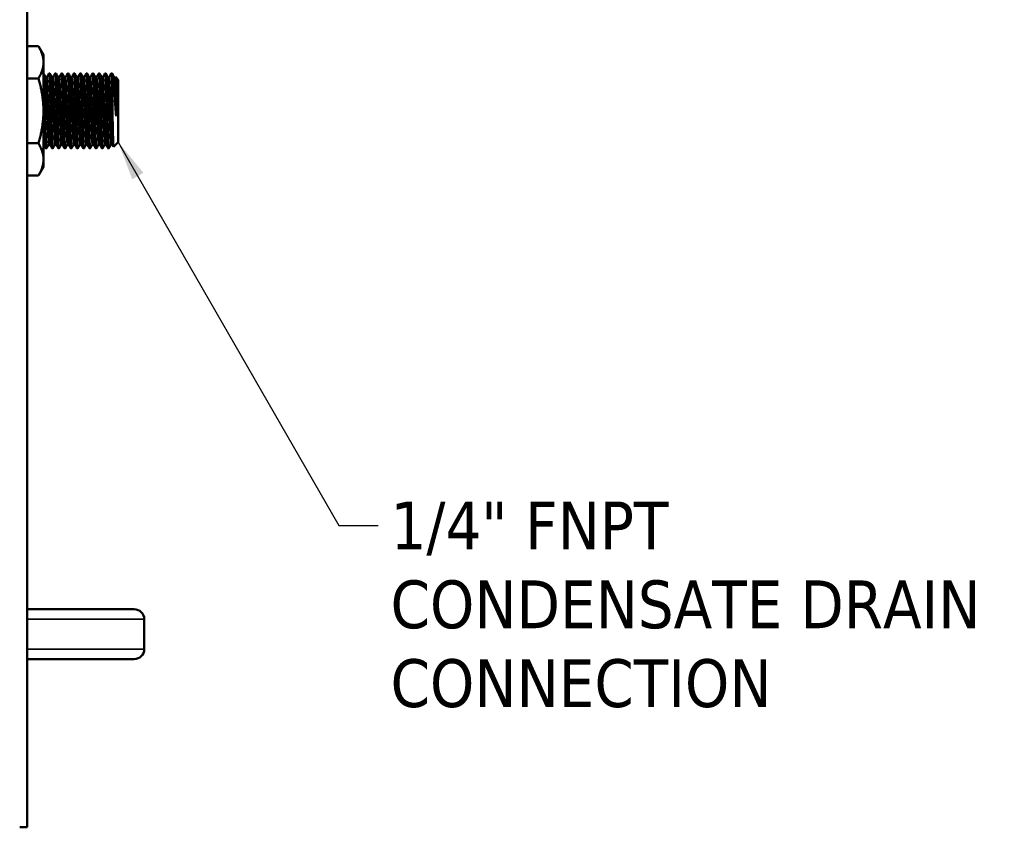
# Model space of a CAD drawing. Header units: inches. Extents: x 0 to 136, y 2 to 86.
# Tile 3 of 61: x 36 to 46, y 27 to 35. Entities that reach past the tile are written whole.
import ezdxf

# ---------------------------------------------------------------- set-up
doc = ezdxf.new("R2010")
doc.units = ezdxf.units.IN
doc.header["$LTSCALE"] = 4
doc.header["$MEASUREMENT"] = 0
for name, color, linetype, lineweight in [('Symbol (ANSI)', 7, 'Continuous', 25), ('Visible (ANSI)', 7, 'Continuous', 50), ('Visible Narrow (ANSI)', 7, 'Continuous', 35)]:
    doc.layers.add(name, color=color, linetype=linetype, lineweight=lineweight)
doc.styles.add('Dimension Text (ANSI)', font='tahoma.ttf')
doc.dimstyles.new('Default (ANSI)$7', dxfattribs={"dimscale": 4, "dimtxt": 0.12, "dimasz": 0.098425, "dimexe": 0.125, "dimexo": 0.0625, "dimgap": 0.031496, "dimtad": 0, "dimtih": 1, "dimtoh": 1, "dimrnd": 1e-08, "dimzin": 4, "dimdsep": 46, "dimtxsty": 'Dimension Text (ANSI)', "dimcen": 0.09, "dimdle": 0.393701, "dimclrd": 256, "dimclre": 256, "dimclrt": 256, "dimadec": 0, "dimazin": 1, "dimtfac": 1, "dimtofl": 0, "dimtmove": 0, "dimatfit": 3, "dimfxl": 1, "dimtolj": 1, "dimtzin": 4, "dimlwd": -1, "dimlwe": -1, "dimarcsym": 0})

msp = doc.modelspace()

# ---------------------------------------------------------------- linework, layer by layer
at = {"layer": 'Visible (ANSI)'}
for p, q in [((36.3405, 63.0793), (36.3405, 26.8294)), ((36.4553, 34.6664), (36.3405, 34.6664)), ((36.5055, 34.5793), (36.4553, 34.6664)), ((36.5055, 34.5793), (36.5055, 34.504)), ((36.5055, 34.504), (36.5055, 34.0168)), ((36.5602, 34.3918), (36.568, 34.3918)), ((36.6227, 34.3918), (36.6305, 34.3918)), ((36.6852, 34.3918), (36.693, 34.3918)), ((36.7477, 34.3918), (36.7555, 34.3918)), ((36.8102, 34.3918), (36.818, 34.3918)), ((36.8727, 34.3918), (36.8805, 34.3918)), ((36.9352, 34.3918), (36.943, 34.3918)), ((36.9977, 34.3918), (37.0055, 34.3918)), ((37.0602, 34.3918), (37.068, 34.3918)), ((37.1227, 34.3918), (37.1305, 34.3918)), ((37.1852, 34.3918), (37.193, 34.3918)), ((37.193, 34.3918), (37.193, 34.282)), ((36.4553, 34.3416), (36.3405, 34.3416)), ((36.5367, 34.3512), (36.5292, 34.3512)), ((36.5992, 34.3512), (36.5917, 34.3512)), ((36.6617, 34.3512), (36.6542, 34.3512)), ((36.7242, 34.3512), (36.7167, 34.3512)), ((36.7867, 34.3512), (36.7792, 34.3512)), ((36.8492, 34.3512), (36.8417, 34.3512)), ((36.9117, 34.3512), (36.9042, 34.3512)), ((36.9742, 34.3512), (36.9667, 34.3512)), ((37.0367, 34.3512), (37.0292, 34.3512)), ((37.0992, 34.3512), (37.0917, 34.3512)), ((37.1617, 34.3512), (37.1542, 34.3512)), ((37.2242, 34.3512), (37.2167, 34.3512)), ((37.224, 34.3512), (37.2274, 34.3571)), ((37.2555, 34.3293), (37.2277, 34.3572)), ((37.2555, 34.3293), (37.2555, 33.7043)), ((37.2336, 33.9642), (37.2336, 34.2131)), ((36.5055, 34.0168), (36.5055, 33.5297)), ((37.2555, 33.7043), (37.2079, 33.6567)), ((36.4553, 33.6921), (36.3405, 33.6921)), ((36.5289, 33.6418), (36.5367, 33.6418)), ((36.5678, 33.6824), (36.5602, 33.6824)), ((36.5914, 33.6418), (36.5992, 33.6418)), ((36.6303, 33.6824), (36.6227, 33.6824)), ((36.6539, 33.6418), (36.6617, 33.6418)), ((36.6928, 33.6824), (36.6852, 33.6824)), ((36.7164, 33.6418), (36.7242, 33.6418)), ((36.7553, 33.6824), (36.7477, 33.6824)), ((36.7789, 33.6418), (36.7867, 33.6418)), ((36.8178, 33.6824), (36.8102, 33.6824)), ((36.8414, 33.6418), (36.8492, 33.6418)), ((36.8803, 33.6824), (36.8727, 33.6824)), ((36.9039, 33.6418), (36.9117, 33.6418)), ((36.9428, 33.6824), (36.9352, 33.6824)), ((36.9664, 33.6418), (36.9742, 33.6418)), ((37.0053, 33.6824), (36.9977, 33.6824)), ((37.0289, 33.6418), (37.0367, 33.6418)), ((37.0678, 33.6824), (37.0602, 33.6824)), ((37.0914, 33.6418), (37.0992, 33.6418)), ((37.1303, 33.6824), (37.1227, 33.6824)), ((37.1539, 33.6418), (37.1617, 33.6418)), ((37.1928, 33.6824), (37.1852, 33.6824)), ((36.5055, 33.5297), (36.5055, 33.4543)), ((36.5055, 33.4543), (36.4553, 33.3673)), ((36.4553, 33.3673), (36.3405, 33.3673)), ((36.3405, 29.0168), (36.6385, 29.0168)), ((37.4165, 29.0168), (36.6385, 29.0168)), ((37.5165, 28.9168), (37.5165, 28.6168)), ((36.3405, 28.5168), (36.6385, 28.5168)), ((36.6385, 28.5168), (37.4165, 28.5168)), ((36.3405, 26.8294), (36.2665, 26.8294))]:
    msp.add_line(p, q, dxfattribs=at)
for centre, start, end in [((37.4165, 28.9168), 0, 90), ((37.4165, 28.6168), 270, 0)]:
    msp.add_arc(centre, 0.1, start, end, dxfattribs=at)
for points, weights in [([(36.5055, 34.504), (36.5055, 34.5793), (36.4553, 34.6664)], [1.63796447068, 1.63796447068, 1.52036391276]), ([(36.4553, 34.3416), (36.5055, 34.4286), (36.5055, 34.504)], [1.52036391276, 1.63796447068, 1.63796447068]), ([(36.5055, 34.0168), (36.5055, 34.1676), (36.4553, 34.3416)], [1.63796447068, 1.63796447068, 1.52036391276]), ([(36.4553, 33.6921), (36.5055, 33.8661), (36.5055, 34.0168)], [1.52036391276, 1.63796447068, 1.63796447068]), ([(36.5055, 33.5297), (36.5055, 33.6051), (36.4553, 33.6921)], [1.63796447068, 1.63796447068, 1.52036391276]), ([(36.4553, 33.3673), (36.5055, 33.4543), (36.5055, 33.5297)], [1.52036391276, 1.63796447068, 1.63796447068])]:
    msp.add_rational_spline(points, weights, degree=2, dxfattribs=at)
for points, weights, knots in [([(36.5372, 33.6422), (36.537, 33.6418), (36.5367, 33.6418), (36.5328, 33.6418), (36.5289, 33.7517), (36.525, 33.8615), (36.5211, 34.0168), (36.5172, 34.1722), (36.5133, 34.282), (36.5094, 34.3918), (36.5055, 34.3918)], [0.991733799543, 0.995614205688, 1, 0.923879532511, 1, 0.923879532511, 1, 0.923879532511, 1, 0.923879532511, 1], [0.45971192, 0.45971192, 0.45971192, 0.46, 0.46, 0.465, 0.465, 0.47, 0.47, 0.475, 0.475, 0.48, 0.48, 0.48]), ([(36.5914, 33.6418), (36.5875, 33.6418), (36.5836, 33.7517), (36.5797, 33.8615), (36.5758, 34.0168), (36.5719, 34.1722), (36.568, 34.282), (36.5641, 34.3918), (36.5602, 34.3918), (36.56, 34.3918), (36.5598, 34.3915)], [1, 0.923879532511, 1, 0.923879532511, 1, 0.923879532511, 1, 0.923879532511, 1, 0.995614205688, 0.991733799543], [0.46, 0.46, 0.46, 0.465, 0.465, 0.47, 0.47, 0.475, 0.475, 0.48, 0.48, 0.48028808, 0.48028808, 0.48028808]), ([(36.5997, 33.6422), (36.5995, 33.6418), (36.5992, 33.6418), (36.5953, 33.6418), (36.5914, 33.7517), (36.5875, 33.8615), (36.5836, 34.0168), (36.5797, 34.1722), (36.5758, 34.282), (36.5719, 34.3918), (36.568, 34.3918)], [0.991733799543, 0.995614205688, 1, 0.923879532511, 1, 0.923879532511, 1, 0.923879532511, 1, 0.923879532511, 1], [0.41971192, 0.41971192, 0.41971192, 0.42, 0.42, 0.425, 0.425, 0.43, 0.43, 0.435, 0.435, 0.44, 0.44, 0.44]), ([(36.6539, 33.6418), (36.65, 33.6418), (36.6461, 33.7517), (36.6422, 33.8615), (36.6383, 34.0168), (36.6344, 34.1722), (36.6305, 34.282), (36.6266, 34.3918), (36.6227, 34.3918), (36.6225, 34.3918), (36.6223, 34.3915)], [1, 0.923879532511, 1, 0.923879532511, 1, 0.923879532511, 1, 0.923879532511, 1, 0.995614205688, 0.991733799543], [0.42, 0.42, 0.42, 0.425, 0.425, 0.43, 0.43, 0.435, 0.435, 0.44, 0.44, 0.44028808, 0.44028808, 0.44028808]), ([(36.6622, 33.6422), (36.662, 33.6418), (36.6617, 33.6418), (36.6578, 33.6418), (36.6539, 33.7517), (36.65, 33.8615), (36.6461, 34.0168), (36.6422, 34.1722), (36.6383, 34.282), (36.6344, 34.3918), (36.6305, 34.3918)], [0.991733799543, 0.995614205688, 1, 0.923879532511, 1, 0.923879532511, 1, 0.923879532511, 1, 0.923879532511, 1], [0.37971192, 0.37971192, 0.37971192, 0.38, 0.38, 0.385, 0.385, 0.39, 0.39, 0.395, 0.395, 0.4, 0.4, 0.4]), ([(36.7164, 33.6418), (36.7125, 33.6418), (36.7086, 33.7517), (36.7047, 33.8615), (36.7008, 34.0168), (36.6969, 34.1722), (36.693, 34.282), (36.6891, 34.3918), (36.6852, 34.3918), (36.685, 34.3918), (36.6848, 34.3915)], [1, 0.923879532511, 1, 0.923879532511, 1, 0.923879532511, 1, 0.923879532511, 1, 0.995614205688, 0.991733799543], [0.38, 0.38, 0.38, 0.385, 0.385, 0.39, 0.39, 0.395, 0.395, 0.4, 0.4, 0.40028808, 0.40028808, 0.40028808]), ([(36.7247, 33.6422), (36.7245, 33.6418), (36.7242, 33.6418), (36.7203, 33.6418), (36.7164, 33.7517), (36.7125, 33.8615), (36.7086, 34.0168), (36.7047, 34.1722), (36.7008, 34.282), (36.6969, 34.3918), (36.693, 34.3918)], [0.991733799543, 0.995614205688, 1, 0.923879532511, 1, 0.923879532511, 1, 0.923879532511, 1, 0.923879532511, 1], [0.33971192, 0.33971192, 0.33971192, 0.34, 0.34, 0.345, 0.345, 0.35, 0.35, 0.355, 0.355, 0.36, 0.36, 0.36]), ([(36.7789, 33.6418), (36.775, 33.6418), (36.7711, 33.7517), (36.7672, 33.8615), (36.7633, 34.0168), (36.7594, 34.1722), (36.7555, 34.282), (36.7516, 34.3918), (36.7477, 34.3918), (36.7475, 34.3918), (36.7473, 34.3915)], [1, 0.923879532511, 1, 0.923879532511, 1, 0.923879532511, 1, 0.923879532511, 1, 0.995614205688, 0.991733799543], [0.34, 0.34, 0.34, 0.345, 0.345, 0.35, 0.35, 0.355, 0.355, 0.36, 0.36, 0.36028808, 0.36028808, 0.36028808]), ([(36.7872, 33.6422), (36.787, 33.6418), (36.7867, 33.6418), (36.7828, 33.6418), (36.7789, 33.7517), (36.775, 33.8615), (36.7711, 34.0168), (36.7672, 34.1722), (36.7633, 34.282), (36.7594, 34.3918), (36.7555, 34.3918)], [0.991733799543, 0.995614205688, 1, 0.923879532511, 1, 0.923879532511, 1, 0.923879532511, 1, 0.923879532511, 1], [0.29971192, 0.29971192, 0.29971192, 0.3, 0.3, 0.305, 0.305, 0.31, 0.31, 0.315, 0.315, 0.32, 0.32, 0.32]), ([(36.8414, 33.6418), (36.8375, 33.6418), (36.8336, 33.7517), (36.8297, 33.8615), (36.8258, 34.0168), (36.8219, 34.1722), (36.818, 34.282), (36.8141, 34.3918), (36.8102, 34.3918), (36.81, 34.3918), (36.8098, 34.3915)], [1, 0.923879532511, 1, 0.923879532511, 1, 0.923879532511, 1, 0.923879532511, 1, 0.995614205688, 0.991733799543], [0.3, 0.3, 0.3, 0.305, 0.305, 0.31, 0.31, 0.315, 0.315, 0.32, 0.32, 0.32028808, 0.32028808, 0.32028808]), ([(36.8497, 33.6422), (36.8495, 33.6418), (36.8492, 33.6418), (36.8453, 33.6418), (36.8414, 33.7517), (36.8375, 33.8615), (36.8336, 34.0168), (36.8297, 34.1722), (36.8258, 34.282), (36.8219, 34.3918), (36.818, 34.3918)], [0.991733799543, 0.995614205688, 1, 0.923879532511, 1, 0.923879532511, 1, 0.923879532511, 1, 0.923879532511, 1], [0.25971192, 0.25971192, 0.25971192, 0.26, 0.26, 0.265, 0.265, 0.27, 0.27, 0.275, 0.275, 0.28, 0.28, 0.28]), ([(36.9039, 33.6418), (36.9, 33.6418), (36.8961, 33.7517), (36.8922, 33.8615), (36.8883, 34.0168), (36.8844, 34.1722), (36.8805, 34.282), (36.8766, 34.3918), (36.8727, 34.3918), (36.8725, 34.3918), (36.8723, 34.3915)], [1, 0.923879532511, 1, 0.923879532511, 1, 0.923879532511, 1, 0.923879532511, 1, 0.995614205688, 0.991733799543], [0.26, 0.26, 0.26, 0.265, 0.265, 0.27, 0.27, 0.275, 0.275, 0.28, 0.28, 0.28028808, 0.28028808, 0.28028808]), ([(36.9122, 33.6422), (36.912, 33.6418), (36.9117, 33.6418), (36.9078, 33.6418), (36.9039, 33.7517), (36.9, 33.8615), (36.8961, 34.0168), (36.8922, 34.1722), (36.8883, 34.282), (36.8844, 34.3918), (36.8805, 34.3918)], [0.991733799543, 0.995614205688, 1, 0.923879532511, 1, 0.923879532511, 1, 0.923879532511, 1, 0.923879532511, 1], [0.21971192, 0.21971192, 0.21971192, 0.22, 0.22, 0.225, 0.225, 0.23, 0.23, 0.235, 0.235, 0.24, 0.24, 0.24]), ([(36.9664, 33.6418), (36.9625, 33.6418), (36.9586, 33.7517), (36.9547, 33.8615), (36.9508, 34.0168), (36.9469, 34.1722), (36.943, 34.282), (36.9391, 34.3918), (36.9352, 34.3918), (36.935, 34.3918), (36.9348, 34.3915)], [1, 0.923879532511, 1, 0.923879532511, 1, 0.923879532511, 1, 0.923879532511, 1, 0.995614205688, 0.991733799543], [0.22, 0.22, 0.22, 0.225, 0.225, 0.23, 0.23, 0.235, 0.235, 0.24, 0.24, 0.24028808, 0.24028808, 0.24028808]), ([(36.9747, 33.6422), (36.9745, 33.6418), (36.9742, 33.6418), (36.9703, 33.6418), (36.9664, 33.7517), (36.9625, 33.8615), (36.9586, 34.0168), (36.9547, 34.1722), (36.9508, 34.282), (36.9469, 34.3918), (36.943, 34.3918)], [0.991733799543, 0.995614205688, 1, 0.923879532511, 1, 0.923879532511, 1, 0.923879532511, 1, 0.923879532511, 1], [0.17971192, 0.17971192, 0.17971192, 0.18, 0.18, 0.185, 0.185, 0.19, 0.19, 0.195, 0.195, 0.2, 0.2, 0.2]), ([(37.0289, 33.6418), (37.025, 33.6418), (37.0211, 33.7517), (37.0172, 33.8615), (37.0133, 34.0168), (37.0094, 34.1722), (37.0055, 34.282), (37.0016, 34.3918), (36.9977, 34.3918), (36.9975, 34.3918), (36.9973, 34.3915)], [1, 0.923879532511, 1, 0.923879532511, 1, 0.923879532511, 1, 0.923879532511, 1, 0.995614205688, 0.991733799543], [0.18, 0.18, 0.18, 0.185, 0.185, 0.19, 0.19, 0.195, 0.195, 0.2, 0.2, 0.20028808, 0.20028808, 0.20028808]), ([(37.0372, 33.6422), (37.037, 33.6418), (37.0367, 33.6418), (37.0328, 33.6418), (37.0289, 33.7517), (37.025, 33.8615), (37.0211, 34.0168), (37.0172, 34.1722), (37.0133, 34.282), (37.0094, 34.3918), (37.0055, 34.3918)], [0.991733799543, 0.995614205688, 1, 0.923879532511, 1, 0.923879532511, 1, 0.923879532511, 1, 0.923879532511, 1], [0.13971192, 0.13971192, 0.13971192, 0.14, 0.14, 0.145, 0.145, 0.15, 0.15, 0.155, 0.155, 0.16, 0.16, 0.16]), ([(37.0914, 33.6418), (37.0875, 33.6418), (37.0836, 33.7517), (37.0797, 33.8615), (37.0758, 34.0168), (37.0719, 34.1722), (37.068, 34.282), (37.0641, 34.3918), (37.0602, 34.3918), (37.06, 34.3918), (37.0598, 34.3915)], [1, 0.923879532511, 1, 0.923879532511, 1, 0.923879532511, 1, 0.923879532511, 1, 0.995614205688, 0.991733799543], [0.14, 0.14, 0.14, 0.145, 0.145, 0.15, 0.15, 0.155, 0.155, 0.16, 0.16, 0.16028808, 0.16028808, 0.16028808]), ([(37.0997, 33.6422), (37.0995, 33.6418), (37.0992, 33.6418), (37.0953, 33.6418), (37.0914, 33.7517), (37.0875, 33.8615), (37.0836, 34.0168), (37.0797, 34.1722), (37.0758, 34.282), (37.0719, 34.3918), (37.068, 34.3918)], [0.991733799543, 0.995614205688, 1, 0.923879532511, 1, 0.923879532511, 1, 0.923879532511, 1, 0.923879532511, 1], [0.09971192, 0.09971192, 0.09971192, 0.1, 0.1, 0.105, 0.105, 0.11, 0.11, 0.115, 0.115, 0.12, 0.12, 0.12]), ([(37.1539, 33.6418), (37.15, 33.6418), (37.1461, 33.7517), (37.1422, 33.8615), (37.1383, 34.0168), (37.1344, 34.1722), (37.1305, 34.282), (37.1266, 34.3918), (37.1227, 34.3918), (37.1225, 34.3918), (37.1223, 34.3915)], [1, 0.923879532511, 1, 0.923879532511, 1, 0.923879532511, 1, 0.923879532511, 1, 0.995614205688, 0.991733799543], [0.1, 0.1, 0.1, 0.105, 0.105, 0.11, 0.11, 0.115, 0.115, 0.12, 0.12, 0.12028808, 0.12028808, 0.12028808]), ([(37.1622, 33.6422), (37.162, 33.6418), (37.1617, 33.6418), (37.1578, 33.6418), (37.1539, 33.7517), (37.15, 33.8615), (37.1461, 34.0168), (37.1422, 34.1722), (37.1383, 34.282), (37.1344, 34.3918), (37.1305, 34.3918)], [0.991733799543, 0.995614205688, 1, 0.923879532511, 1, 0.923879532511, 1, 0.923879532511, 1, 0.923879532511, 1], [0.05971192, 0.05971192, 0.05971192, 0.06, 0.06, 0.065, 0.065, 0.07, 0.07, 0.075, 0.075, 0.08, 0.08, 0.08]), ([(37.193, 34.282), (37.1891, 34.3918), (37.1852, 34.3918), (37.185, 34.3918), (37.1848, 34.3915)], [1, 0.923879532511, 1, 0.995614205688, 0.991733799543], [0.075, 0.075, 0.075, 0.08, 0.08, 0.080288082, 0.080288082, 0.080288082]), ([(36.5602, 33.6824), (36.5563, 33.6824), (36.5524, 33.7804), (36.5485, 33.8783), (36.5446, 34.0168), (36.5406, 34.1553), (36.5367, 34.2533), (36.5331, 34.3444), (36.5294, 34.3508)], [1, 0.923879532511, 1, 0.923879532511, 1, 0.923879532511, 1, 0.928804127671, 0.990788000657], [0.46, 0.46, 0.46, 0.465, 0.465, 0.47, 0.47, 0.475, 0.475, 0.47967653, 0.47967653, 0.47967653]), ([(36.5675, 33.6828), (36.5638, 33.6893), (36.5602, 33.7804), (36.5563, 33.8783), (36.5524, 34.0168), (36.5485, 34.1553), (36.5446, 34.2533), (36.5406, 34.3512), (36.5367, 34.3512)], [0.990788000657, 0.928804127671, 1, 0.923879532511, 1, 0.923879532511, 1, 0.923879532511, 1], [0.46032347, 0.46032347, 0.46032347, 0.465, 0.465, 0.47, 0.47, 0.475, 0.475, 0.48, 0.48, 0.48]), ([(36.6227, 33.6824), (36.6188, 33.6824), (36.6149, 33.7804), (36.611, 33.8783), (36.6071, 34.0168), (36.6031, 34.1553), (36.5992, 34.2533), (36.5956, 34.3444), (36.5919, 34.3508)], [1, 0.923879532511, 1, 0.923879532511, 1, 0.923879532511, 1, 0.928804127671, 0.990788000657], [0.42, 0.42, 0.42, 0.425, 0.425, 0.43, 0.43, 0.435, 0.435, 0.43967653, 0.43967653, 0.43967653]), ([(36.63, 33.6828), (36.6263, 33.6893), (36.6227, 33.7804), (36.6188, 33.8783), (36.6149, 34.0168), (36.611, 34.1553), (36.6071, 34.2533), (36.6031, 34.3512), (36.5992, 34.3512)], [0.990788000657, 0.928804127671, 1, 0.923879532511, 1, 0.923879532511, 1, 0.923879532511, 1], [0.42032347, 0.42032347, 0.42032347, 0.425, 0.425, 0.43, 0.43, 0.435, 0.435, 0.44, 0.44, 0.44]), ([(36.6852, 33.6824), (36.6813, 33.6824), (36.6774, 33.7804), (36.6735, 33.8783), (36.6696, 34.0168), (36.6656, 34.1553), (36.6617, 34.2533), (36.6581, 34.3444), (36.6544, 34.3508)], [1, 0.923879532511, 1, 0.923879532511, 1, 0.923879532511, 1, 0.928804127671, 0.990788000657], [0.38, 0.38, 0.38, 0.385, 0.385, 0.39, 0.39, 0.395, 0.395, 0.39967653, 0.39967653, 0.39967653]), ([(36.6925, 33.6828), (36.6888, 33.6893), (36.6852, 33.7804), (36.6813, 33.8783), (36.6774, 34.0168), (36.6735, 34.1553), (36.6696, 34.2533), (36.6656, 34.3512), (36.6617, 34.3512)], [0.990788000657, 0.928804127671, 1, 0.923879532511, 1, 0.923879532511, 1, 0.923879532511, 1], [0.38032347, 0.38032347, 0.38032347, 0.385, 0.385, 0.39, 0.39, 0.395, 0.395, 0.4, 0.4, 0.4]), ([(36.7477, 33.6824), (36.7438, 33.6824), (36.7399, 33.7804), (36.736, 33.8783), (36.7321, 34.0168), (36.7281, 34.1553), (36.7242, 34.2533), (36.7206, 34.3444), (36.7169, 34.3508)], [1, 0.923879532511, 1, 0.923879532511, 1, 0.923879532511, 1, 0.928804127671, 0.990788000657], [0.34, 0.34, 0.34, 0.345, 0.345, 0.35, 0.35, 0.355, 0.355, 0.35967653, 0.35967653, 0.35967653]), ([(36.755, 33.6828), (36.7513, 33.6893), (36.7477, 33.7804), (36.7438, 33.8783), (36.7399, 34.0168), (36.736, 34.1553), (36.7321, 34.2533), (36.7281, 34.3512), (36.7242, 34.3512)], [0.990788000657, 0.928804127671, 1, 0.923879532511, 1, 0.923879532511, 1, 0.923879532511, 1], [0.34032347, 0.34032347, 0.34032347, 0.345, 0.345, 0.35, 0.35, 0.355, 0.355, 0.36, 0.36, 0.36]), ([(36.8102, 33.6824), (36.8063, 33.6824), (36.8024, 33.7804), (36.7985, 33.8783), (36.7946, 34.0168), (36.7906, 34.1553), (36.7867, 34.2533), (36.7831, 34.3444), (36.7794, 34.3508)], [1, 0.923879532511, 1, 0.923879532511, 1, 0.923879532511, 1, 0.928804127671, 0.990788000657], [0.3, 0.3, 0.3, 0.305, 0.305, 0.31, 0.31, 0.315, 0.315, 0.31967653, 0.31967653, 0.31967653]), ([(36.8175, 33.6828), (36.8138, 33.6893), (36.8102, 33.7804), (36.8063, 33.8783), (36.8024, 34.0168), (36.7985, 34.1553), (36.7946, 34.2533), (36.7906, 34.3512), (36.7867, 34.3512)], [0.990788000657, 0.928804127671, 1, 0.923879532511, 1, 0.923879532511, 1, 0.923879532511, 1], [0.30032347, 0.30032347, 0.30032347, 0.305, 0.305, 0.31, 0.31, 0.315, 0.315, 0.32, 0.32, 0.32]), ([(36.8727, 33.6824), (36.8688, 33.6824), (36.8649, 33.7804), (36.861, 33.8783), (36.8571, 34.0168), (36.8531, 34.1553), (36.8492, 34.2533), (36.8456, 34.3444), (36.8419, 34.3508)], [1, 0.923879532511, 1, 0.923879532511, 1, 0.923879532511, 1, 0.928804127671, 0.990788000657], [0.26, 0.26, 0.26, 0.265, 0.265, 0.27, 0.27, 0.275, 0.275, 0.27967653, 0.27967653, 0.27967653]), ([(36.88, 33.6828), (36.8763, 33.6893), (36.8727, 33.7804), (36.8688, 33.8783), (36.8649, 34.0168), (36.861, 34.1553), (36.8571, 34.2533), (36.8531, 34.3512), (36.8492, 34.3512)], [0.990788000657, 0.928804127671, 1, 0.923879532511, 1, 0.923879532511, 1, 0.923879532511, 1], [0.26032347, 0.26032347, 0.26032347, 0.265, 0.265, 0.27, 0.27, 0.275, 0.275, 0.28, 0.28, 0.28]), ([(36.9352, 33.6824), (36.9313, 33.6824), (36.9274, 33.7804), (36.9235, 33.8783), (36.9196, 34.0168), (36.9156, 34.1553), (36.9117, 34.2533), (36.9081, 34.3444), (36.9044, 34.3508)], [1, 0.923879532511, 1, 0.923879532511, 1, 0.923879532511, 1, 0.928804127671, 0.990788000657], [0.22, 0.22, 0.22, 0.225, 0.225, 0.23, 0.23, 0.235, 0.235, 0.23967653, 0.23967653, 0.23967653]), ([(36.9425, 33.6828), (36.9388, 33.6893), (36.9352, 33.7804), (36.9313, 33.8783), (36.9274, 34.0168), (36.9235, 34.1553), (36.9196, 34.2533), (36.9156, 34.3512), (36.9117, 34.3512)], [0.990788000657, 0.928804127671, 1, 0.923879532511, 1, 0.923879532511, 1, 0.923879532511, 1], [0.22032347, 0.22032347, 0.22032347, 0.225, 0.225, 0.23, 0.23, 0.235, 0.235, 0.24, 0.24, 0.24]), ([(36.9977, 33.6824), (36.9938, 33.6824), (36.9899, 33.7804), (36.986, 33.8783), (36.9821, 34.0168), (36.9781, 34.1553), (36.9742, 34.2533), (36.9706, 34.3444), (36.9669, 34.3508)], [1, 0.923879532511, 1, 0.923879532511, 1, 0.923879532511, 1, 0.928804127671, 0.990788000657], [0.18, 0.18, 0.18, 0.185, 0.185, 0.19, 0.19, 0.195, 0.195, 0.19967653, 0.19967653, 0.19967653]), ([(37.005, 33.6828), (37.0013, 33.6893), (36.9977, 33.7804), (36.9938, 33.8783), (36.9899, 34.0168), (36.986, 34.1553), (36.9821, 34.2533), (36.9781, 34.3512), (36.9742, 34.3512)], [0.990788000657, 0.928804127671, 1, 0.923879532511, 1, 0.923879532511, 1, 0.923879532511, 1], [0.18032347, 0.18032347, 0.18032347, 0.185, 0.185, 0.19, 0.19, 0.195, 0.195, 0.2, 0.2, 0.2]), ([(37.0602, 33.6824), (37.0563, 33.6824), (37.0524, 33.7804), (37.0485, 33.8783), (37.0446, 34.0168), (37.0406, 34.1553), (37.0367, 34.2533), (37.0331, 34.3444), (37.0294, 34.3508)], [1, 0.923879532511, 1, 0.923879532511, 1, 0.923879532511, 1, 0.928804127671, 0.990788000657], [0.14, 0.14, 0.14, 0.145, 0.145, 0.15, 0.15, 0.155, 0.155, 0.15967653, 0.15967653, 0.15967653]), ([(37.0675, 33.6828), (37.0638, 33.6893), (37.0602, 33.7804), (37.0563, 33.8783), (37.0524, 34.0168), (37.0485, 34.1553), (37.0446, 34.2533), (37.0406, 34.3512), (37.0367, 34.3512)], [0.990788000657, 0.928804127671, 1, 0.923879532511, 1, 0.923879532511, 1, 0.923879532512, 1], [0.14032347, 0.14032347, 0.14032347, 0.145, 0.145, 0.15, 0.15, 0.155, 0.155, 0.16, 0.16, 0.16]), ([(37.1227, 33.6824), (37.1188, 33.6824), (37.1149, 33.7804), (37.111, 33.8783), (37.1071, 34.0168), (37.1031, 34.1553), (37.0992, 34.2533), (37.0956, 34.3444), (37.0919, 34.3508)], [1, 0.923879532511, 1, 0.923879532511, 1, 0.923879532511, 1, 0.928804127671, 0.990788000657], [0.1, 0.1, 0.1, 0.105, 0.105, 0.11, 0.11, 0.115, 0.115, 0.11967653, 0.11967653, 0.11967653]), ([(37.13, 33.6828), (37.1263, 33.6893), (37.1227, 33.7804), (37.1188, 33.8783), (37.1149, 34.0168), (37.111, 34.1553), (37.1071, 34.2533), (37.1031, 34.3512), (37.0992, 34.3512)], [0.990788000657, 0.928804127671, 1, 0.923879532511, 1, 0.923879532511, 1, 0.923879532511, 1], [0.10032347, 0.10032347, 0.10032347, 0.105, 0.105, 0.11, 0.11, 0.115, 0.115, 0.12, 0.12, 0.12]), ([(37.1852, 33.6824), (37.1813, 33.6824), (37.1774, 33.7804), (37.1735, 33.8783), (37.1696, 34.0168), (37.1656, 34.1553), (37.1617, 34.2533), (37.1581, 34.3444), (37.1544, 34.3508)], [1, 0.923879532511, 1, 0.923879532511, 1, 0.923879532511, 1, 0.928804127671, 0.990788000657], [0.06, 0.06, 0.06, 0.065, 0.065, 0.07, 0.07, 0.075, 0.075, 0.07967653, 0.07967653, 0.07967653]), ([(37.1925, 33.6828), (37.1888, 33.6893), (37.1852, 33.7804), (37.1813, 33.8783), (37.1774, 34.0168), (37.1735, 34.1553), (37.1696, 34.2533), (37.1656, 34.3512), (37.1617, 34.3512)], [0.990788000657, 0.928804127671, 1, 0.923879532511, 1, 0.923879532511, 1, 0.923879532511, 1], [0.06032347, 0.06032347, 0.06032347, 0.065, 0.065, 0.07, 0.07, 0.075, 0.075, 0.08, 0.08, 0.08]), ([(37.2336, 33.9642), (37.2328, 33.9904), (37.2321, 34.0168), (37.2281, 34.1553), (37.2242, 34.2533), (37.2206, 34.3444), (37.2169, 34.3508)], [0.975309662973, 0.984497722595, 1, 0.923879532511, 1, 0.928804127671, 0.990788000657], [0.02898173, 0.02898173, 0.02898173, 0.03, 0.03, 0.035, 0.035, 0.03967653, 0.03967653, 0.03967653]), ([(37.2336, 34.2131), (37.2328, 34.2346), (37.2321, 34.2533), (37.2281, 34.3512), (37.2242, 34.3512)], [0.975309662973, 0.984497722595, 1, 0.923879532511, 1], [0.033981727, 0.033981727, 0.033981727, 0.035, 0.035, 0.04, 0.04, 0.04]), ([(36.5289, 33.6418), (36.525, 33.6418), (36.5211, 33.7517), (36.5172, 33.8615), (36.5133, 34.0168), (36.5094, 34.1722), (36.5055, 34.282)], [1, 0.923879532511, 1, 0.923879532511, 1, 0.923879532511, 1], [0.5, 0.5, 0.5, 0.505, 0.505, 0.51, 0.51, 0.515, 0.515, 0.515])]:
    msp.add_rational_spline(points, weights, degree=2, knots=knots, dxfattribs=at)
for points in [[(36.5059, 34.3915), (36.5137, 34.3779), (36.5216, 34.3644), (36.5294, 34.3508)], [(36.5365, 34.3512), (36.5443, 34.3646), (36.552, 34.3781), (36.5598, 34.3915)], [(36.5684, 34.3915), (36.5762, 34.3779), (36.5841, 34.3644), (36.5919, 34.3508)], [(36.599, 34.3512), (36.6068, 34.3646), (36.6145, 34.3781), (36.6223, 34.3915)], [(36.6309, 34.3915), (36.6387, 34.3779), (36.6466, 34.3644), (36.6544, 34.3508)], [(36.6615, 34.3512), (36.6693, 34.3646), (36.677, 34.3781), (36.6848, 34.3915)], [(36.6934, 34.3915), (36.7012, 34.3779), (36.7091, 34.3644), (36.7169, 34.3508)], [(36.724, 34.3512), (36.7318, 34.3646), (36.7395, 34.3781), (36.7473, 34.3915)], [(36.7559, 34.3915), (36.7637, 34.3779), (36.7716, 34.3644), (36.7794, 34.3508)], [(36.7865, 34.3512), (36.7943, 34.3646), (36.802, 34.3781), (36.8098, 34.3915)], [(36.8184, 34.3915), (36.8262, 34.3779), (36.8341, 34.3644), (36.8419, 34.3508)], [(36.849, 34.3512), (36.8568, 34.3646), (36.8645, 34.3781), (36.8723, 34.3915)], [(36.8809, 34.3915), (36.8887, 34.3779), (36.8966, 34.3644), (36.9044, 34.3508)], [(36.9115, 34.3512), (36.9193, 34.3646), (36.927, 34.3781), (36.9348, 34.3915)], [(36.9434, 34.3915), (36.9512, 34.3779), (36.9591, 34.3644), (36.9669, 34.3508)], [(36.974, 34.3512), (36.9818, 34.3646), (36.9895, 34.3781), (36.9973, 34.3915)], [(37.0059, 34.3915), (37.0137, 34.3779), (37.0216, 34.3644), (37.0294, 34.3508)], [(37.0365, 34.3512), (37.0443, 34.3646), (37.052, 34.3781), (37.0598, 34.3915)], [(37.0684, 34.3915), (37.0762, 34.3779), (37.0841, 34.3644), (37.0919, 34.3508)], [(37.099, 34.3512), (37.1068, 34.3646), (37.1145, 34.3781), (37.1223, 34.3915)], [(37.1309, 34.3915), (37.1387, 34.3779), (37.1466, 34.3644), (37.1544, 34.3508)], [(37.1615, 34.3512), (37.1693, 34.3646), (37.177, 34.3781), (37.1848, 34.3915)], [(37.194, 34.3905), (37.2016, 34.3773), (37.2093, 34.364), (37.2169, 34.3508)], [(36.5285, 33.6422), (36.5208, 33.6555), (36.5132, 33.6687), (36.5055, 33.682)], [(36.5604, 33.6824), (36.5527, 33.669), (36.5449, 33.6556), (36.5372, 33.6422)], [(36.591, 33.6422), (36.5832, 33.6557), (36.5753, 33.6693), (36.5675, 33.6828)], [(36.6229, 33.6824), (36.6152, 33.669), (36.6074, 33.6556), (36.5997, 33.6422)], [(36.6535, 33.6422), (36.6457, 33.6557), (36.6378, 33.6693), (36.63, 33.6828)], [(36.6854, 33.6824), (36.6777, 33.669), (36.6699, 33.6556), (36.6622, 33.6422)], [(36.716, 33.6422), (36.7082, 33.6557), (36.7003, 33.6693), (36.6925, 33.6828)], [(36.7479, 33.6824), (36.7402, 33.669), (36.7324, 33.6556), (36.7247, 33.6422)], [(36.7785, 33.6422), (36.7707, 33.6557), (36.7628, 33.6693), (36.755, 33.6828)], [(36.8104, 33.6824), (36.8027, 33.669), (36.7949, 33.6556), (36.7872, 33.6422)], [(36.841, 33.6422), (36.8332, 33.6557), (36.8253, 33.6693), (36.8175, 33.6828)], [(36.8729, 33.6824), (36.8652, 33.669), (36.8574, 33.6556), (36.8497, 33.6422)], [(36.9035, 33.6422), (36.8957, 33.6557), (36.8878, 33.6693), (36.88, 33.6828)], [(36.9354, 33.6824), (36.9277, 33.669), (36.9199, 33.6556), (36.9122, 33.6422)], [(36.966, 33.6422), (36.9582, 33.6557), (36.9503, 33.6693), (36.9425, 33.6828)], [(36.9979, 33.6824), (36.9902, 33.669), (36.9824, 33.6556), (36.9747, 33.6422)], [(37.0285, 33.6422), (37.0207, 33.6557), (37.0128, 33.6693), (37.005, 33.6828)], [(37.0604, 33.6824), (37.0527, 33.669), (37.0449, 33.6556), (37.0372, 33.6422)], [(37.091, 33.6422), (37.0832, 33.6557), (37.0753, 33.6693), (37.0675, 33.6828)], [(37.1229, 33.6824), (37.1152, 33.669), (37.1074, 33.6556), (37.0997, 33.6422)], [(37.1535, 33.6422), (37.1457, 33.6557), (37.1378, 33.6693), (37.13, 33.6828)], [(37.1854, 33.6824), (37.1777, 33.669), (37.1699, 33.6556), (37.1622, 33.6422)], [(37.2076, 33.6568), (37.2026, 33.6655), (37.1975, 33.6742), (37.1925, 33.6828)]]:
    msp.add_open_spline(points, degree=3, dxfattribs=at)
for points, knots in [([(37.2336, 33.9642), (37.2315, 33.9933), (37.2296, 34.0229), (37.2255, 34.0834), (37.2234, 34.1126), (37.2184, 34.1819), (37.2155, 34.2202), (37.2113, 34.2718), (37.2098, 34.2883), (37.2058, 34.3287), (37.2032, 34.3495), (37.1994, 34.3721), (37.1981, 34.3782), (37.1951, 34.389), (37.1938, 34.391), (37.193, 34.3918)], [-0.8317328, -0.8317328, -0.8317328, -0.8317328, -0.710598, -0.710598, -0.5951964, -0.5951964, -0.4274163, -0.4274163, -0.3386691, -0.3386691, -0.1845043, -0.1845043, -0.1061235, -0.1061235, 0, 0, 0, 0]), ([(37.2274, 34.3571), (37.2278, 34.3578), (37.2282, 34.3562), (37.2294, 34.3451), (37.2302, 34.3298), (37.2315, 34.2955), (37.2319, 34.2816), (37.2327, 34.25), (37.2331, 34.2323), (37.2336, 34.2131)], [-0.8537094, -0.8537094, -0.8537094, -0.8537094, -0.6796257, -0.6796257, -0.3524748, -0.3524748, -0.1780903, -0.1780903, 0, 0, 0, 0]), ([(37.193, 34.282), (37.1935, 34.2613), (37.1939, 34.2387), (37.1949, 34.1907), (37.1954, 34.1657), (37.1966, 34.0953), (37.1974, 34.0487), (37.199, 33.9534), (37.1998, 33.9057), (37.2016, 33.8178), (37.2023, 33.7815), (37.2038, 33.7201), (37.2047, 33.6947), (37.2064, 33.6617), (37.2072, 33.656), (37.2079, 33.6567)], [-5.297223, -5.297223, -5.297223, -5.297223, -5.14644, -5.14644, -5.001588, -5.001588, -4.754793, -4.754793, -4.495216, -4.495216, -4.235881, -4.235881, -3.938526, -3.938526, -3.639237, -3.639237, -3.639237, -3.639237])]:
    msp.add_open_spline(points, degree=3, knots=knots, dxfattribs=at)
at = {"layer": 'Visible Narrow (ANSI)'}
for p, q in [((36.3405, 28.9168), (37.5165, 28.9168)), ((36.3405, 28.6168), (37.5165, 28.6168))]:
    msp.add_line(p, q, dxfattribs=at)

# ---------------------------------------------------------------- texts
at = {"layer": 'Symbol (ANSI)', "insert": (39.9885, 30.0969), "char_height": 0.48, "width": 6.22872, "attachment_point": 1, "line_spacing_factor": 0.987884, "style": 'Dimension Text (ANSI)'}
msp.add_mtext('\\fTahoma|b0|i0;1/4" FNPT\\P\\fTahoma|b0|i0;CONDENSATE DRAIN\\P\\fTahoma|b0|i0;CONNECTION', dxfattribs=at)

# ---------------------------------------------------------------- leaders
at = {"layer": 'Symbol (ANSI)', "annotation_type": 0, "has_hookline": 1, "hookline_direction": 0, "text_width": 6.1594}
msp.add_leader([(37.2555, 33.7043), (39.4688, 29.8569), (39.8625, 29.8569)], dimstyle='Default (ANSI)$7', override={"dimtad": 0}, dxfattribs=at)

doc.saveas('drawing.dxf')
